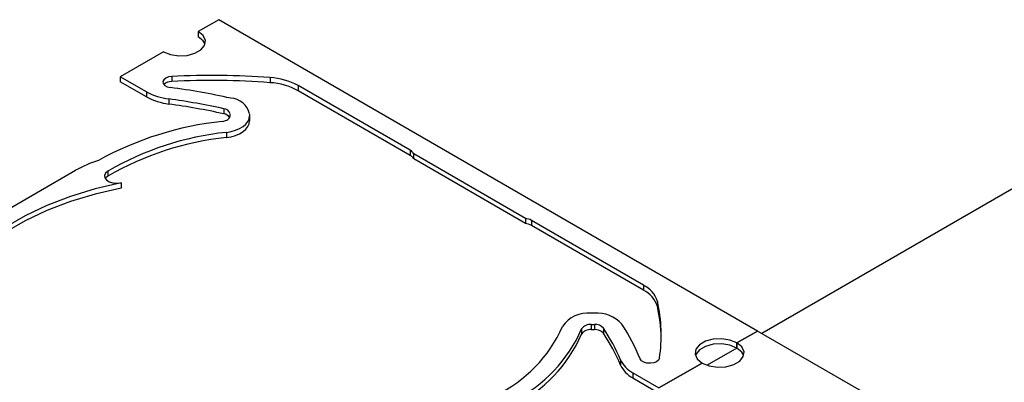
# Model space of a CAD drawing. Header units: inches. Extents: x 370 to 474, y 80 to 168.
# Tile 139 of 170: x 425.82 to 430.86, y 163.85 to 165.7. Entities that reach past the tile are written whole.
import ezdxf

# ---------------------------------------------------------------- set-up
doc = ezdxf.new("R2010")
doc.units = ezdxf.units.IN
doc.header["$LTSCALE"] = 0.5
doc.header["$MEASUREMENT"] = 0
doc.layers.add('APP-M-S', color=30, linetype='Continuous')
doc.layers.add('DIE-M-S', color=8, linetype='Continuous')

msp = doc.modelspace()

# ---------------------------------------------------------------- linework, layer by layer
at = {"layer": 'APP-M-S', "linetype": 'Continuous', "lineweight": 25}
for p, q in [((426.8366, 165.7012), (426.7312, 165.6404)), ((429.5943, 164.1092), (426.8366, 165.7012)), ((426.7563, 165.6197), (426.7312, 165.6404)), ((426.7312, 165.6404), (426.7312, 165.6143)), ((426.7563, 165.5936), (426.7312, 165.6143)), ((426.7676, 165.5953), (426.7563, 165.6197)), ((426.7661, 165.5759), (426.7563, 165.5936)), ((426.7638, 165.5701), (426.7676, 165.5953)), ((426.553, 165.5375), (426.3318, 165.4098)), ((426.553, 165.5375), (426.5889, 165.523)), ((426.6747, 165.5187), (426.7144, 165.5294)), ((426.7144, 165.5294), (426.7453, 165.5472)), ((426.7453, 165.5472), (426.7638, 165.5701)), ((426.5889, 165.523), (426.6311, 165.5165)), ((426.6311, 165.5165), (426.6747, 165.5187)), ((426.4663, 165.3322), (426.3318, 165.4098)), ((426.3318, 165.4098), (426.3318, 165.3837)), ((426.4663, 165.3061), (426.3318, 165.3837)), ((426.5546, 165.3944), (426.5503, 165.3845)), ((426.5503, 165.3845), (426.5522, 165.3745)), ((426.5522, 165.3745), (426.5599, 165.3654)), ((426.5645, 165.4027), (426.5546, 165.3944)), ((426.5788, 165.4086), (426.5645, 165.4027)), ((426.5957, 165.4113), (426.5788, 165.4086)), ((426.5957, 165.4113), (426.5957, 165.3851)), ((427.0989, 165.4054), (427.0989, 165.3793)), ((426.4663, 165.3322), (426.4663, 165.3061)), ((426.5599, 165.3654), (426.5727, 165.3584)), ((426.5727, 165.3584), (426.5888, 165.3544)), ((427.8169, 165.0333), (427.2433, 165.3643)), ((427.2433, 165.3643), (427.2433, 165.3382)), ((427.8169, 165.0071), (427.2433, 165.3382)), ((426.5806, 165.2962), (426.5806, 165.2701)), ((426.8617, 165.246), (426.8617, 165.2198)), ((426.8544, 165.1813), (426.8625, 165.1828)), ((426.8625, 165.1828), (426.8701, 165.185)), ((426.8701, 165.185), (426.8769, 165.1879)), ((426.8769, 165.1879), (426.8828, 165.1914)), ((426.8828, 165.1914), (426.8875, 165.1955)), ((426.8875, 165.1955), (426.891, 165.1999)), ((426.891, 165.1999), (426.8932, 165.2047)), ((426.8932, 165.2047), (426.8939, 165.2096)), ((426.8939, 165.2096), (426.8939, 165.219)), ((426.9748, 165.1673), (426.9853, 165.1807)), ((426.9853, 165.1807), (426.9917, 165.1949)), ((426.9917, 165.1949), (426.9939, 165.2096)), ((426.9917, 165.1688), (426.9939, 165.1834)), ((426.9939, 165.219), (426.9939, 165.2096)), ((426.9939, 165.2096), (426.9939, 165.1834)), ((426.8753, 165.1249), (426.8996, 165.1292)), ((426.8753, 165.1249), (426.8753, 165.0988)), ((426.8996, 165.1292), (426.9224, 165.1358)), ((426.9224, 165.1358), (426.9429, 165.1445)), ((426.9429, 165.1445), (426.9605, 165.1551)), ((426.9429, 165.1184), (426.9605, 165.129)), ((426.9605, 165.1551), (426.9748, 165.1673)), ((426.9605, 165.129), (426.9748, 165.1412)), ((426.9748, 165.1412), (426.9853, 165.1546)), ((426.9853, 165.1546), (426.9917, 165.1688)), ((426.8753, 165.0988), (426.8996, 165.103)), ((426.8996, 165.103), (426.9224, 165.1096)), ((426.9224, 165.1096), (426.9429, 165.1184)), ((427.8169, 165.0333), (427.8169, 165.0071)), ((428.4059, 164.685), (427.834, 165.0152)), ((427.834, 164.9891), (427.834, 165.0152)), ((428.4059, 164.6589), (427.834, 164.9891)), ((425.3421, 164.4915), (426.1037, 164.9311)), ((426.2687, 164.9272), (426.2569, 164.9169)), ((426.2687, 164.9272), (426.2687, 164.901)), ((426.2569, 164.9169), (426.2515, 164.905)), ((426.2515, 164.905), (426.2532, 164.8928)), ((426.2532, 164.8928), (426.2616, 164.8815)), ((426.2569, 164.8908), (426.2554, 164.8886)), ((426.2687, 164.901), (426.2569, 164.8908)), ((426.2616, 164.8815), (426.276, 164.8724)), ((426.276, 164.8724), (426.2947, 164.8665)), ((426.2036, 164.8356), (426.0765, 164.7971)), ((426.3368, 164.8665), (426.2036, 164.8356)), ((426.3368, 164.8404), (426.2036, 164.8095)), ((426.2947, 164.8665), (426.3157, 164.8645)), ((426.3157, 164.8645), (426.3368, 164.8665)), ((426.3368, 164.8665), (426.3368, 164.8404)), ((426.0765, 164.7971), (425.9568, 164.7514)), ((426.0765, 164.771), (425.9568, 164.7253)), ((426.2036, 164.8095), (426.0765, 164.771)), ((425.9568, 164.7514), (425.8456, 164.699)), ((425.9568, 164.7253), (425.8456, 164.6729)), ((425.8456, 164.699), (425.7441, 164.6405)), ((425.8456, 164.6729), (425.7441, 164.6143)), ((428.4059, 164.685), (428.4059, 164.6589)), ((429.0108, 164.344), (428.4372, 164.6751)), ((428.4372, 164.6751), (428.4372, 164.649)), ((429.0108, 164.3179), (428.4372, 164.649)), ((429.0108, 164.344), (429.0108, 164.3179)), ((429.0819, 164.2607), (429.0819, 164.2345)), ((428.759, 164.2), (428.7427, 164.2)), ((428.6938, 164.1195), (428.6938, 164.0933)), ((428.7427, 164.1423), (428.759, 164.1423)), ((428.7427, 164.1423), (428.7427, 164.1162)), ((428.7427, 164.1162), (428.759, 164.1162)), ((428.759, 164.1423), (428.759, 164.1162)), ((428.8057, 164.1237), (428.8057, 164.0976)), ((429.3672, 164.0672), (429.3276, 164.0565)), ((429.4108, 164.0694), (429.3672, 164.0672)), ((429.4531, 164.0629), (429.4108, 164.0694)), ((429.4889, 164.0484), (429.4531, 164.0629)), ((429.4889, 164.0484), (429.5943, 164.1092)), ((429.5943, 164.1092), (429.4889, 164.0484)), ((432.352, 162.5172), (429.5943, 164.1092)), ((429.2781, 164.0158), (429.2743, 163.9906)), ((429.2966, 164.0387), (429.2781, 164.0158)), ((429.2966, 164.0126), (429.2781, 163.9897)), ((429.3276, 164.0565), (429.2966, 164.0387)), ((429.3276, 164.0304), (429.2966, 164.0126)), ((429.3672, 164.0411), (429.3276, 164.0304)), ((429.4108, 164.0433), (429.3672, 164.0411)), ((429.4531, 164.0368), (429.4108, 164.0433)), ((429.4889, 164.0223), (429.4531, 164.0368)), ((429.4889, 164.0223), (429.4889, 164.0484)), ((429.514, 164.0277), (429.4889, 164.0484)), ((429.4889, 164.0484), (429.4889, 164.0223)), ((429.514, 164.0016), (429.4889, 164.0223)), ((429.5254, 164.0033), (429.514, 164.0277)), ((429.0005, 163.9569), (428.9935, 163.9662)), ((429.092, 163.9702), (429.0874, 163.9604)), ((429.2743, 163.9906), (429.2856, 163.9662)), ((429.2781, 163.9897), (429.2759, 163.9839)), ((429.2856, 163.9662), (429.3107, 163.9455)), ((429.5031, 163.9552), (429.5215, 163.9781)), ((429.5238, 163.9839), (429.514, 164.0016)), ((429.5215, 163.9781), (429.5254, 164.0033)), ((428.8927, 163.9614), (428.8927, 163.9353)), ((429.0125, 163.9495), (429.0005, 163.9569)), ((429.0283, 163.945), (429.0125, 163.9495)), ((429.0457, 163.944), (429.0283, 163.945)), ((429.0627, 163.9464), (429.0457, 163.944)), ((429.0772, 163.9521), (429.0627, 163.9464)), ((429.0874, 163.9604), (429.0772, 163.9521)), ((429.0896, 163.8178), (429.3107, 163.9455)), ((429.3107, 163.9455), (429.0896, 163.8178)), ((429.3107, 163.9455), (429.3466, 163.931)), ((429.3466, 163.931), (429.3889, 163.9245)), ((429.3889, 163.9245), (429.4325, 163.9267)), ((429.4325, 163.9267), (429.4721, 163.9374)), ((429.4721, 163.9374), (429.5031, 163.9552)), ((428.9551, 163.8955), (429.0896, 163.8178)), ((428.9551, 163.8955), (428.9551, 163.8693)), ((428.9551, 163.8693), (429.0896, 163.7917))]:
    msp.add_line(p, q, dxfattribs=at)
for centre, radius, start, end in [((426.5952, 165.3272), 0.0579, 89.5107, 133.1961), ((426.8012, 161.4433), 3.9732, 85.7021, 92.9639), ((426.8012, 161.4172), 3.9732, 85.7021, 92.9639), ((427.0792, 165.0614), 0.3445, 61.5453, 86.7147), ((427.0792, 165.0353), 0.3445, 61.5453, 86.7147), ((426.622, 165.627), 0.3333, 242.1498, 262.8599), ((426.0802, 161.5739), 3.8145, 77.6316, 82.3385), ((426.622, 165.6008), 0.3333, 242.1498, 262.8599), ((426.0799, 161.6814), 3.6493, 77.6287, 82.1134), ((426.892, 165.1955), 0.1046, 12.9906, 87.1077), ((426.0799, 161.6553), 3.6493, 77.6287, 82.1134), ((426.8599, 165.2112), 0.0349, 12.9906, 87.1077), ((427.0333, 163.509), 1.6818, 96.108, 118.9259), ((426.8556, 165.1765), 0.0438, 34.4148, 82.0345), ((427.0344, 163.6076), 1.5257, 95.9869, 120.1235), ((427.0344, 163.5814), 1.5257, 95.9869, 120.1235), ((427.7996, 164.9997), 0.0377, 24.2103, 62.8195), ((426.3872, 164.4316), 0.5744, 106.9421, 119.5806), ((427.7996, 164.9736), 0.0377, 24.2103, 62.8195), ((428.3966, 164.6009), 0.0846, 61.2567, 83.6267), ((428.3966, 164.5748), 0.0846, 61.2567, 83.6267), ((428.9499, 164.2201), 0.138, 17.0765, 63.8559), ((428.9499, 164.194), 0.138, 17.0765, 63.8559), ((428.3284, 164.0889), 0.7728, 351.1605, 12.8409), ((428.3221, 164.0619), 0.7791, 1.0152, 12.7993), ((428.7245, 164.0475), 0.1536, 83.2199, 146.8415), ((428.7726, 164.0301), 0.1705, 42.044, 94.5649), ((427.9526, 164.4183), 0.7044, 295.2871, 335.9777), ((428.0094, 164.4202), 0.7475, 296.8336, 336.2803), ((428.7366, 164.0915), 0.0512, 83.2199, 146.8415), ((428.7366, 164.0653), 0.0512, 83.2199, 146.8415), ((428.7635, 164.0857), 0.0568, 42.044, 94.5649), ((428.7635, 164.0595), 0.0568, 42.044, 94.5649), ((427.9891, 163.5815), 0.9802, 22.8048, 33.5833), ((428.0512, 163.5809), 1.0181, 22.2384, 33.6002), ((428.0094, 164.394), 0.7475, 296.8336, 336.2803), ((427.9891, 163.5554), 0.9802, 22.8048, 33.5833), ((429.0258, 164.0248), 0.1474, 205.4664, 241.3439), ((429.0258, 163.9987), 0.1474, 205.4664, 241.3439)]:
    msp.add_arc(centre, radius, start, end, dxfattribs=at)
at = {"layer": 'DIE-M-S', "linetype": 'Continuous', "lineweight": 25}
for p, q in [((431.0085, 164.8995), (429.6169, 164.0962)), ((429.4889, 164.0223), (429.3363, 163.9341))]:
    msp.add_line(p, q, dxfattribs=at)

doc.saveas('drawing.dxf')
